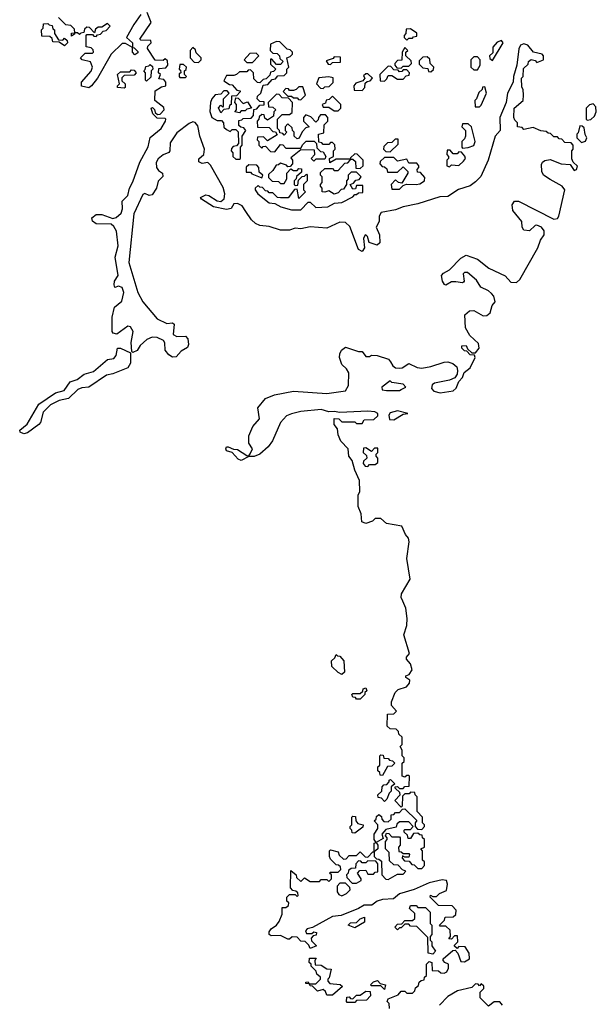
# Model space of a CAD drawing. Extents: x 2737311 to 2867920, y 875798 to 1012690.
# Tile 51 of 79: x 2816883 to 2819984, y 949780 to 955070. Entities that reach past the tile are written whole.
import ezdxf

# ---------------------------------------------------------------- set-up
doc = ezdxf.new("R2010")
doc.units = 0

msp = doc.modelspace()

# ---------------------------------------------------------------- linework, layer by layer
at = {"layer": '0CON20XD'}
for points in [[(2817535, 955097.5), (2817496.2, 955045), (2817457.5, 954975), (2817490, 954945), (2817490, 954920), (2817498.3, 954918.3), (2817518.3, 954898.3), (2817518.3, 954891.7), (2817501.7, 954881.7), (2817490, 954895), (2817490, 954920), (2817451.7, 954941.7), (2817435, 954942.5), (2817375.5, 954884.5), (2817302, 954755), (2817269.2, 954715), (2817255, 954704.7), (2817215, 954712.5), (2817215.6, 954735), (2817266.9, 954793.1), (2817274.5, 954815), (2817263.8, 954843.8), (2817220, 954855), (2817210, 954865), (2817235, 954890), (2817275, 954890), (2817280, 954895), (2817278.3, 954908.3), (2817268.3, 954918.3), (2817240, 954925), (2817240, 954985), (2817245, 954990), (2817275, 954990), (2817281.7, 954981.7), (2817295, 954980), (2817301.7, 954988.3), (2817318.3, 954991.7), (2817331.7, 955008.3), (2817348.3, 955011.7), (2817370, 955035), (2817355, 955050), (2817325, 955030), (2817305, 955030), (2817291.7, 955018.3), (2817285, 955000), (2817258.3, 955028.3), (2817245, 955030), (2817231.7, 955018.3), (2817228.3, 955001.7), (2817211.7, 954998.3), (2817205, 954990), (2817195, 955000), (2817180, 955000), (2817178.3, 954991.7), (2817161.7, 954981.7), (2817161.7, 954998.3), (2817180, 955000), (2817178.3, 955018.3), (2817158.3, 955038.3), (2817131.7, 955041.7), (2817091.7, 955081.7)], [(2817393.6, 953525), (2817432.2, 953557.8), (2817443.6, 953605), (2817435, 953631.4), (2817415, 953638), (2817395, 953632), (2817390.5, 953645), (2817393.3, 953665), (2817413.1, 953695), (2817396.5, 953795), (2817413.1, 953855), (2817403.1, 953933.1), (2817389.3, 953959.3), (2817375, 953971.5), (2817295, 953972.8), (2817275, 953986.9), (2817271.5, 954005), (2817295, 954022.9), (2817325, 954024), (2817385, 954002.5), (2817401.9, 954008.1), (2817428.8, 954031.2), (2817436.4, 954053.6), (2817433.8, 954095), (2817464.6, 954125.4), (2817473.6, 954165), (2817491.5, 954198.5), (2817528.5, 954305), (2817573.9, 954386.1), (2817585, 954436.7), (2817643.3, 954485), (2817667.5, 954525), (2817670, 954535), (2817665, 954540), (2817621.7, 954541.7), (2817600, 954565), (2817590, 954595), (2817598.3, 954598.3), (2817608.3, 954588.3), (2817611.7, 954571.7), (2817625, 954560), (2817638.3, 954561.7), (2817660, 954585), (2817658.3, 954598.3), (2817610, 954635), (2817611.7, 954688.3), (2817645, 954710), (2817670, 954715), (2817670, 954735), (2817658.3, 954748.3), (2817631.7, 954751.7), (2817640, 954775), (2817630, 954785), (2817631.7, 954808.3), (2817668.3, 954811.7), (2817680, 954825), (2817678.3, 954848.3), (2817665, 954860), (2817655, 954850), (2817611.7, 954851.7), (2817570, 954915), (2817571.7, 954928.3), (2817590, 954945), (2817588.3, 954958.3), (2817535, 954960), (2817530, 954965), (2817590, 955055), (2817568.3, 955108.3)], [(2817125, 954930), (2817095, 954950), (2817061.7, 954951.7), (2817058.3, 954968.3), (2817045, 954980), (2817001.7, 954981.7), (2817000, 955015), (2817010, 955025), (2817011.7, 955048.3), (2817035, 955050), (2817041.7, 955041.7), (2817058.3, 955038.3), (2817061.7, 955021.7), (2817070, 955015), (2817070, 954995), (2817091.7, 954961.7), (2817115, 954960), (2817125, 954970), (2817138.3, 954958.3), (2817140, 954945), (2817125, 954930)], [(2818965, 954960), (2818975, 954970), (2818995, 954970), (2819001.7, 954978.3), (2819018.3, 954981.7), (2819018.3, 954998.3), (2818985, 955020), (2818961.7, 955018.3), (2818960, 954995), (2818950, 954985), (2818950, 954975), (2818965, 954960)], [(2818065, 954320), (2818070, 954325), (2818070, 954385), (2818080, 954395), (2818080, 954445), (2818100, 954475), (2818088.3, 954488.3), (2818071.7, 954491.7), (2818061.7, 954501.7), (2818061.7, 954528.3), (2818078.3, 954531.7), (2818085, 954540), (2818128.3, 954541.7), (2818140, 954555), (2818141.7, 954588.3), (2818158.3, 954591.7), (2818175, 954610), (2818198.3, 954611.7), (2818198.3, 954628.3), (2818175, 954630), (2818160, 954645), (2818161.7, 954658.3), (2818180, 954675), (2818191.7, 954718.3), (2818218.3, 954721.7), (2818241.7, 954748.3), (2818258.3, 954751.7), (2818271.7, 954768.3), (2818305, 954770), (2818320, 954785), (2818320, 954805), (2818330, 954815), (2818320, 954865), (2818338.3, 954871.7), (2818350, 954885), (2818350, 954895), (2818338.3, 954908.3), (2818321.7, 954911.7), (2818281.7, 954951.7), (2818265, 954952.5), (2818231.7, 954938.3), (2818230, 954905), (2818245, 954890), (2818268.3, 954888.3), (2818280, 954875), (2818281.7, 954861.7), (2818300, 954845), (2818285, 954830), (2818265, 954830), (2818238.3, 954858.3), (2818231.7, 954858.3), (2818231.7, 954831.7), (2818260, 954805), (2818248.3, 954791.7), (2818231.7, 954788.3), (2818228.3, 954771.7), (2818208.3, 954751.7), (2818191.7, 954748.3), (2818175, 954730), (2818161.7, 954731.7), (2818141.7, 954751.7), (2818140, 954785), (2818125, 954800), (2818111.7, 954798.3), (2818105, 954790), (2818065, 954790), (2818050, 954775), (2818035, 954770), (2817995, 954770), (2817981.7, 954741.7), (2818011.7, 954721.7), (2818025, 954720), (2818051.7, 954691.7), (2818068.3, 954688.3), (2818068.3, 954681.7), (2818048.3, 954661.7), (2818021.7, 954658.3), (2818020, 954615), (2818011.7, 954608.3), (2818008.3, 954591.7), (2817981.7, 954588.3), (2817965, 954570), (2817953, 954597), (2817965, 954610), (2817975, 954600), (2817980, 954605), (2817980, 954645), (2818010, 954675), (2817998.3, 954688.3), (2817981.7, 954688.3), (2817965, 954670), (2817935, 954666.2), (2817916.7, 954645), (2817908.8, 954625), (2817906.1, 954576.1), (2817916.7, 954545), (2817945, 954527.5), (2817968.3, 954528.3), (2817980, 954515), (2817981.7, 954491.7), (2817995, 954480), (2818015, 954470), (2818025, 954480), (2818045, 954480), (2818058.3, 954468.3), (2818060, 954405), (2818048.3, 954391.7), (2818031.7, 954388.3), (2818021.7, 954378.3), (2818020, 954365), (2818030, 954355), (2818030, 954335), (2818045, 954320), (2818065, 954320)], [(2819425, 954850), (2819482.5, 954945), (2819475, 954957.5), (2819450.7, 954949.3), (2819428.3, 954921.7), (2819427.5, 954892.5), (2819410, 954875), (2819411.7, 954861.7), (2819425, 954850)], [(2818555, 950490), (2818595, 950490), (2818610, 950505), (2818608.3, 950518.3), (2818598.3, 950528.3), (2818585, 950530), (2818555, 950560), (2818550, 950575), (2818550, 950605), (2818555, 950610), (2818595, 950600), (2818601.7, 950581.7), (2818625, 950560), (2818638.3, 950561.7), (2818655, 950580), (2818695, 950580), (2818715, 950600), (2818741.7, 950571.7), (2818755, 950570), (2818781.7, 950598.3), (2818790, 950600), (2818790, 950645), (2818800, 950650), (2818790, 950665), (2818790, 950695), (2818810, 950725), (2818810, 950745), (2818790, 950765), (2818800, 950775), (2818801.7, 950788.3), (2818815, 950800), (2818828.3, 950788.3), (2818830, 950775), (2818841.7, 950761.7), (2818865, 950760), (2818880, 950775), (2818881.7, 950798.3), (2818895, 950800), (2818905, 950810), (2818925, 950810), (2818941.7, 950828.3), (2818955, 950830), (2819018.3, 950768.3), (2819010, 950755), (2819010, 950735), (2819021.7, 950721.7), (2819045, 950720), (2819060, 950735), (2819060, 950745), (2819050, 950755), (2819050, 950785), (2819020, 950815), (2819020, 950895), (2819010, 950905), (2819008.3, 950918.3), (2818985, 950920), (2818978.3, 950911.7), (2818955, 950910), (2818941.7, 950898.3), (2818940, 950845), (2818935, 950840), (2818900, 950875), (2818930, 950905), (2818928.3, 950918.3), (2818901.7, 950941.7), (2818901.7, 950948.3), (2818915, 950950), (2818925, 950940), (2818945, 950940), (2818955, 950950), (2818978.3, 950951.7), (2818980, 951005), (2818975, 951010), (2818965, 951010), (2818955, 951000), (2818940, 951005), (2818940, 951075), (2818950, 951085), (2818950, 951105), (2818940, 951115), (2818940, 951145), (2818930, 951165), (2818940, 951175), (2818940, 951215), (2818921.7, 951231.7), (2818920, 951245), (2818908.3, 951258.3), (2818875, 951260), (2818860, 951275), (2818861.7, 951338.3), (2818895, 951340), (2818910, 951355), (2818882.5, 951385), (2818882.5, 951405), (2818902.5, 951455), (2818919.3, 951470.7), (2818963.6, 951486.4), (2818980, 951505), (2818981.7, 951521.7), (2818960, 951535), (2818960, 951545), (2818978.3, 951551.7), (2818993, 951577), (2818985, 951610), (2818962.5, 951635), (2818962.5, 951645), (2818980, 951665), (2818949.4, 951765), (2818964.7, 951815), (2818966.9, 951853.1), (2818959.1, 951909.1), (2818944.4, 951945.6), (2818934.6, 951965), (2818935.6, 951985), (2818982.2, 952065), (2818964.6, 952175), (2818978, 952265), (2818974, 952284), (2818957.5, 952305), (2818938.3, 952348.3), (2818855, 952362.5), (2818825, 952390), (2818795, 952390), (2818780, 952375), (2818745, 952362.5), (2818723, 952373), (2818720, 952415), (2818703.3, 952455), (2818703.3, 952515), (2818712.5, 952535), (2818710, 952595), (2818685, 952650), (2818671.7, 952701.7), (2818652.5, 952725), (2818650, 952765), (2818610, 952805), (2818595, 952840), (2818591.7, 952871.7), (2818574.2, 952895.8), (2818575, 952926.7), (2818600, 952925), (2818615, 952910), (2818685, 952910), (2818695, 952900), (2818725, 952900), (2818735, 952920), (2818788.3, 952921.7), (2818808.3, 952941.7), (2818810, 952955), (2818793, 952963), (2818755, 952966), (2818605, 952958.8), (2818575, 952965.8), (2818545, 952963.8), (2818505, 952975.6), (2818395, 952964.7), (2818345, 952952.3), (2818318.7, 952941.3), (2818286.4, 952905), (2818241.9, 952808.1), (2818219.4, 952775), (2818175, 952735.6), (2818143.5, 952723.5), (2818115, 952722.5), (2818075, 952701.9), (2818058.1, 952708.1), (2818025, 952744.2), (2817995, 952754.4), (2817991.9, 952765), (2817995, 952775.7), (2818005, 952775.6), (2818032.5, 952762.5), (2818055, 952760.6), (2818105, 952728.8), (2818115, 952727.5), (2818123.1, 952736.9), (2818134.4, 952765), (2818114.6, 952795), (2818115.5, 952835), (2818136.7, 952885), (2818172.1, 952925), (2818164.5, 952985), (2818205, 953035.4), (2818253.3, 953055), (2818355, 953073.5), (2818535, 953061.9), (2818635, 953076.2), (2818652, 953105), (2818653, 953173), (2818640, 953195), (2818615, 953216.7), (2818602.9, 953255), (2818604.5, 953275), (2818614.5, 953295), (2818635, 953310.5), (2818705, 953286.7), (2818725, 953286.7), (2818745, 953260), (2818765, 953260), (2818775, 953267.5), (2818805, 953266.7), (2818865.7, 953245.7), (2818877.5, 953232.5), (2818890, 953210), (2818905, 953200), (2818925, 953197.5), (2818940, 953200), (2818975, 953223.1), (2819020.7, 953200.7), (2819045, 953198.1), (2819095, 953207.1), (2819165, 953230), (2819185, 953231.4), (2819213.2, 953223.2), (2819234, 953205), (2819238, 953185), (2819236.2, 953165), (2819223.9, 953146.1), (2819195, 953134), (2819113, 953117), (2819101.7, 953108.3), (2819098.3, 953088.3), (2819110, 953075), (2819145, 953066), (2819215, 953076.2), (2819230.3, 953089.7), (2819244, 953126), (2819265, 953147.5), (2819273.8, 953175), (2819305, 953198.8), (2819332.5, 953255), (2819328.3, 953268.3), (2819305, 953270), (2819288.3, 953288.3), (2819275, 953290), (2819260, 953305), (2819261.7, 953318.3), (2819285, 953320), (2819291.7, 953301.7), (2819315, 953280), (2819335, 953280), (2819353.9, 953306.1), (2819350.5, 953330.5), (2819303.6, 953373.6), (2819280, 953415), (2819276.2, 953485), (2819302.5, 953505), (2819325, 953506.7), (2819375, 953478.8), (2819395, 953481.2), (2819413.8, 953495), (2819424.3, 953535), (2819440, 953555), (2819432, 953585), (2819419.7, 953599.7), (2819405, 953614), (2819363.6, 953633.6), (2819340, 953670), (2819291.3, 953711.3), (2819275, 953712.5), (2819267.5, 953705), (2819273.8, 953665), (2819270, 953660), (2819263.9, 953656.1), (2819228.1, 953661.9), (2819205, 953662.5), (2819175, 953644.5), (2819167, 953647), (2819156.9, 953665), (2819152, 953695), (2819162.1, 953707.9), (2819194.5, 953725.5), (2819255, 953789.4), (2819285, 953804.3), (2819345, 953783.8), (2819405.6, 953735.6), (2819493.9, 953693.9), (2819525, 953660), (2819555, 953657.5), (2819573.3, 953675), (2819670, 953845), (2819684.2, 953885), (2819704, 953915), (2819704, 953935), (2819688.8, 953955), (2819665, 953965.8), (2819655, 953964), (2819625, 953935.8), (2819595, 953940), (2819585.6, 953955), (2819583.3, 953985), (2819535.7, 954045), (2819530.8, 954075), (2819544.5, 954095.5), (2819565, 954095.7), (2819755, 953998.6), (2819775, 954002), (2819783.1, 954015), (2819814.4, 954155), (2819800, 954175), (2819735, 954211.9), (2819700, 954235), (2819690.8, 954255), (2819688.8, 954291.2), (2819693.8, 954305), (2819707.3, 954312.7), (2819735, 954318), (2819795, 954296.2), (2819842.5, 954292.5), (2819865, 954260), (2819877.5, 954265), (2819883, 954283), (2819860, 954305), (2819853, 954323), (2819852.5, 954365), (2819860, 954375), (2819860, 954395), (2819848.3, 954408.3), (2819815, 954410), (2819798.3, 954428.3), (2819785, 954430), (2819775, 954440), (2819755, 954440), (2819738.3, 954458.3), (2819725, 954460), (2819715, 954470), (2819685, 954472.5), (2819645, 954490), (2819595, 954480), (2819585, 954490), (2819560, 954495), (2819560, 954515), (2819545, 954530), (2819540, 954545), (2819542.5, 954595), (2819590, 954635), (2819592.5, 954665), (2819590, 954695), (2819583, 954707), (2819582.5, 954755), (2819590, 954765), (2819593, 954807), (2819618.3, 954831.7), (2819620, 954845), (2819633, 954857), (2819655, 954850), (2819665, 954840), (2819700, 954855), (2819700, 954875), (2819692.5, 954885), (2819646.2, 954896.2), (2819615, 954934), (2819595, 954940.8), (2819576, 954934), (2819567.3, 954912.7), (2819556.7, 954825), (2819538.8, 954765), (2819537.5, 954735), (2819506.7, 954675), (2819500, 954625), (2819465.9, 954544.1), (2819466.7, 954475), (2819440, 954445), (2819403.1, 954315), (2819363.3, 954226.7), (2819335, 954199.4), (2819305, 954176.9), (2819242, 954158), (2819185, 954120), (2819142.1, 954117.9), (2819025, 954080), (2818944.6, 954065.4), (2818905, 954048.1), (2818826.2, 954035), (2818815.6, 954015), (2818815.6, 953985), (2818800.6, 953955), (2818818.5, 953915), (2818819.1, 953870.9), (2818805, 953859.2), (2818763, 953873), (2818753.8, 953905), (2818745, 953913.8), (2818738.8, 953911.2), (2818732.5, 953895), (2818738.1, 953845), (2818725, 953824.6), (2818704.5, 953835), (2818658.9, 953958.9), (2818635, 953980), (2818605, 953982.5), (2818535, 953950), (2818445, 953956.5), (2818395.7, 953945.7), (2818365, 953949.4), (2818335, 953938.5), (2818285, 953938.9), (2818225, 953959.5), (2818175.4, 953964.6), (2818150.6, 953975), (2818129.1, 953995), (2818098.8, 954038.8), (2818079.2, 954069.2), (2818055, 954082.7), (2818035, 954081.4), (2818020, 954055), (2817995, 954050), (2817925, 954063.8), (2817861.1, 954105), (2817855.8, 954115), (2817885, 954128.4), (2817900.8, 954125), (2817945.9, 954095.9), (2817965, 954092.5), (2817982.7, 954107.3), (2817987.1, 954135), (2817977.8, 954167.8), (2817909.3, 954289.3), (2817895, 954301.9), (2817865, 954297.1), (2817845.7, 954305.7), (2817846.8, 954323.2), (2817873.8, 954346.2), (2817876.5, 954375), (2817851.2, 954445), (2817840.4, 954500.4), (2817827.3, 954517.3), (2817815, 954520.6), (2817795, 954513.1), (2817728.1, 954461.9), (2817692.1, 954407.9), (2817690.6, 954365), (2817685, 954356), (2817655, 954344.4), (2817627.5, 954322.5), (2817617.5, 954302.5), (2817618.8, 954275), (2817629.3, 954259.3), (2817651.9, 954245), (2817652.7, 954227.3), (2817627.9, 954202.1), (2817619.2, 954165), (2817595, 954129.4), (2817580, 954125), (2817556.4, 954136.4), (2817545, 954130), (2817497.7, 954027.7), (2817470, 953765), (2817517.8, 953605), (2817545.6, 953555), (2817622, 953462), (2817675, 953437.5), (2817705, 953440.6), (2817714, 953435), (2817709.2, 953379.2), (2817728.7, 953368.7), (2817775, 953369.1), (2817786.8, 953355), (2817790.9, 953325), (2817785, 953309.2), (2817750.7, 953289.3), (2817725, 953258.9), (2817705, 953256.5), (2817685, 953269.5), (2817665.5, 953295), (2817664.1, 953334.1), (2817655.9, 953345.9), (2817622.7, 953362.7), (2817595, 953364.7), (2817567.4, 953352.6), (2817530.5, 953319.5), (2817515, 953292.5), (2817492.3, 953282.3), (2817486.7, 953286.7), (2817483.2, 953335), (2817493.2, 953395), (2817480, 953420), (2817465, 953422.7), (2817405, 953379.6), (2817386, 953385), (2817380, 953395), (2817381.4, 953471.4), (2817393.6, 953525)], [(2817845, 954840), (2817860, 954855), (2817860, 954865), (2817831.7, 954891.7), (2817828.3, 954908.3), (2817815, 954920), (2817800, 954905), (2817800, 954865), (2817821.7, 954841.7), (2817845, 954840)], [(2818935, 954810), (2818945, 954820), (2818975, 954820), (2818990, 954835), (2818988.3, 954848.3), (2818960, 954875), (2818960, 954895), (2818970, 954905), (2818955, 954920), (2818940, 954895), (2818938.3, 954851.7), (2818915, 954850), (2818900, 954835), (2818900, 954825), (2818911.7, 954811.7), (2818935, 954810)], [(2818135, 954840), (2818170, 954875), (2818155, 954890), (2818121.7, 954888.3), (2818090, 954855), (2818105, 954840), (2818135, 954840)], [(2818555, 954830), (2818565, 954840), (2818608.3, 954841.7), (2818608.3, 954868.3), (2818575, 954870), (2818568.3, 954861.7), (2818531.7, 954848.3), (2818541.7, 954831.7), (2818555, 954830)], [(2819095, 954790), (2819108.3, 954801.7), (2819110, 954815), (2819090, 954835), (2819088.3, 954858.3), (2819075, 954870), (2819051.7, 954868.3), (2819031.7, 954848.3), (2819031.7, 954831.7), (2819051.7, 954811.7), (2819078.3, 954808.3), (2819081.7, 954791.7), (2819095, 954790)], [(2819345, 954800), (2819360, 954825), (2819360, 954855), (2819345, 954870), (2819325, 954870), (2819310, 954855), (2819310, 954815), (2819325, 954800), (2819345, 954800)], [(2817445, 954702.5), (2817410, 954705), (2817410, 954715), (2817420, 954725), (2817410, 954775), (2817425, 954790), (2817475, 954790), (2817485, 954800), (2817498.3, 954798.3), (2817510, 954785), (2817498.3, 954771.7), (2817445, 954770), (2817431.7, 954758.3), (2817431.7, 954741.7), (2817450, 954725), (2817450, 954705), (2817445, 954702.5)], [(2817565, 954740), (2817560, 954745), (2817560, 954785), (2817550, 954795), (2817558.3, 954801.7), (2817561.7, 954818.3), (2817578.3, 954821.7), (2817585, 954830), (2817598.3, 954818.3), (2817600, 954805), (2817590, 954795), (2817588.3, 954761.7), (2817565, 954740)], [(2817775, 954760), (2817780, 954765), (2817770, 954775), (2817770, 954795), (2817778.3, 954801.7), (2817780, 954815), (2817765, 954830), (2817745, 954830), (2817740, 954805), (2817748.3, 954798.3), (2817750, 954785), (2817741.7, 954778.3), (2817740, 954765), (2817745, 954760), (2817775, 954760)], [(2818845, 954740), (2818858.3, 954751.7), (2818865, 954770), (2818885, 954770), (2818915, 954750), (2818945, 954750), (2818961.7, 954768.3), (2818978.3, 954771.7), (2818980, 954785), (2818965, 954800), (2818945, 954800), (2818938.3, 954791.7), (2818925, 954790), (2818918.3, 954798.3), (2818895, 954800), (2818878.3, 954818.3), (2818865, 954820), (2818820, 954775), (2818821.7, 954741.7), (2818845, 954740)], [(2818515, 954700), (2818525, 954710), (2818548.3, 954711.7), (2818568.3, 954731.7), (2818568.3, 954758.3), (2818545, 954762.5), (2818491.7, 954758.3), (2818480, 954725), (2818501.7, 954701.7), (2818515, 954700)], [(2818725, 954690), (2818740, 954705), (2818741.7, 954728.3), (2818751.7, 954738.3), (2818768.3, 954741.7), (2818780, 954755), (2818755, 954780), (2818745, 954780), (2818731.7, 954768.3), (2818740, 954755), (2818728.3, 954741.7), (2818691.7, 954728.3), (2818680, 954715), (2818681.7, 954691.7), (2818725, 954690)], [(2818395, 954640), (2818420, 954665), (2818405, 954710), (2818385, 954710), (2818370, 954695), (2818355, 954690), (2818335, 954690), (2818328.3, 954698.3), (2818315, 954700), (2818300, 954685), (2818325, 954660), (2818345, 954660), (2818355, 954650), (2818375, 954650), (2818381.7, 954641.7), (2818395, 954640)], [(2819331.7, 954601.7), (2819355, 954602.5), (2819365, 954610), (2819393.3, 954675), (2819385, 954710), (2819371.7, 954708.3), (2819370, 954695), (2819351.7, 954678.3), (2819340, 954645), (2819330, 954635), (2819331.7, 954601.7)], [(2818065, 954570), (2818040, 954575), (2818050, 954585), (2818050, 954615), (2818040, 954625), (2818045, 954650), (2818058.3, 954648.3), (2818085, 954620), (2818108.3, 954628.3), (2818130, 954595), (2818105, 954590), (2818095, 954580), (2818075, 954580), (2818065, 954570)], [(2818345, 954048), (2818395, 954048.8), (2818435, 954090), (2818445, 954090), (2818475, 954061.2), (2818540, 954065), (2818575.9, 954084.1), (2818615, 954088), (2818675, 954117.5), (2818685, 954130), (2818695, 954130), (2818705, 954140), (2818728.3, 954141.7), (2818728.3, 954178.3), (2818695, 954180), (2818688.3, 954161.7), (2818675, 954160), (2818660, 954185), (2818678.3, 954191.7), (2818691.7, 954208.3), (2818708.3, 954211.7), (2818720, 954225), (2818695, 954250), (2818665, 954250), (2818650, 954235), (2818650, 954215), (2818640, 954205), (2818640, 954185), (2818625, 954160), (2818611.7, 954158.3), (2818595, 954140), (2818575, 954132.5), (2818545, 954150), (2818525, 954142.5), (2818510, 954145), (2818510, 954165), (2818500, 954175), (2818500, 954185), (2818510, 954195), (2818510, 954225), (2818500, 954235), (2818501.7, 954248.3), (2818525, 954270), (2818565, 954270), (2818575, 954260), (2818595, 954260), (2818631.7, 954298.3), (2818648.3, 954301.7), (2818660, 954315), (2818660, 954320), (2818585, 954320), (2818551.7, 954301.7), (2818550, 954325), (2818570, 954335), (2818570, 954365), (2818580, 954375), (2818578.3, 954398.3), (2818565, 954410), (2818555, 954410), (2818545, 954400), (2818515, 954400), (2818508.3, 954408.3), (2818491.7, 954411.7), (2818490, 954455), (2818518.3, 954461.7), (2818520, 954505), (2818540, 954525), (2818540, 954545), (2818528.3, 954558.3), (2818501.7, 954558.3), (2818490, 954545), (2818488.3, 954531.7), (2818475, 954520), (2818448.3, 954548.3), (2818421.7, 954558.3), (2818410, 954545), (2818410, 954525), (2818440, 954495), (2818421.7, 954488.3), (2818401.7, 954468.3), (2818387, 954433), (2818375, 954430), (2818360, 954445), (2818360, 954465), (2818350, 954475), (2818348.3, 954488.3), (2818325, 954510), (2818310, 954495), (2818310, 954475), (2818320, 954465), (2818305, 954450), (2818298.3, 954458.3), (2818281.7, 954461.7), (2818280, 954475), (2818270, 954485), (2818270, 954535), (2818295, 954560), (2818335, 954560), (2818348.3, 954571.7), (2818350, 954625), (2818328.3, 954648.3), (2818295, 954650), (2818278.3, 954668.3), (2818265, 954670), (2818220, 954625), (2818221.7, 954601.7), (2818245, 954600), (2818260, 954585), (2818250, 954575), (2818248.3, 954551.7), (2818215, 954530), (2818201.7, 954541.7), (2818198.3, 954558.3), (2818185, 954560), (2818171.7, 954548.3), (2818170, 954535), (2818160, 954525), (2818161.7, 954491.7), (2818225, 954490), (2818245, 954470), (2818258.3, 954468.3), (2818268.3, 954451.7), (2818215, 954420), (2818195, 954440), (2818161.7, 954438.3), (2818160, 954425), (2818170, 954415), (2818170, 954395), (2818185, 954380), (2818191.7, 954388.3), (2818205, 954390), (2818231.7, 954361.7), (2818255, 954360), (2818285, 954400), (2818298.3, 954398.3), (2818315, 954380), (2818395, 954380), (2818405, 954400), (2818423, 954417), (2818467.5, 954417.5), (2818480, 954405), (2818481.7, 954381.7), (2818501.7, 954361.7), (2818515, 954360), (2818530, 954335), (2818525, 954320), (2818475, 954320), (2818465, 954310), (2818450, 954325), (2818470, 954345), (2818468.3, 954368.3), (2818395, 954370), (2818341.7, 954328.3), (2818350, 954315), (2818350, 954295), (2818338.3, 954281.7), (2818325, 954280), (2818318.3, 954288.3), (2818285, 954300), (2818275, 954290), (2818261.7, 954288.3), (2818245, 954260), (2818221.7, 954238.3), (2818221.7, 954221.7), (2818241.7, 954201.7), (2818275, 954200), (2818285, 954190), (2818305, 954190), (2818320, 954215), (2818320, 954245), (2818341.7, 954268.3), (2818355, 954260), (2818375, 954260), (2818385, 954270), (2818398.3, 954268.3), (2818398.3, 954251.7), (2818371.7, 954228.3), (2818370, 954215), (2818360, 954205), (2818360, 954185), (2818365, 954180), (2818378.3, 954181.7), (2818381.7, 954208.3), (2818401.7, 954228.3), (2818415, 954230), (2818425, 954240), (2818430, 954235), (2818430, 954205), (2818410, 954185), (2818410, 954155), (2818420, 954145), (2818385, 954110), (2818375, 954160), (2818361.7, 954158.3), (2818327, 954113), (2818285, 954112.5), (2818270, 954115), (2818245, 954140), (2818225, 954140), (2818218.3, 954148.3), (2818205, 954150), (2818188.3, 954168.3), (2818175, 954170), (2818165, 954180), (2818150, 954165), (2818150, 954155), (2818163.8, 954135), (2818225, 954086), (2818255, 954082), (2818287.5, 954065), (2818345, 954048)], [(2818595, 954580), (2818610, 954595), (2818610, 954615), (2818565, 954660), (2818548.3, 954641.7), (2818531.7, 954638.3), (2818528.3, 954621.7), (2818510, 954615), (2818515, 954600), (2818545, 954600), (2818575, 954580), (2818595, 954580)], [(2819935, 954530), (2819955, 954533.3), (2819975, 954552.5), (2819984, 954575), (2819981.7, 954601.7), (2819967.5, 954617.5), (2819947.5, 954612.5), (2819930, 954595), (2819930, 954535), (2819935, 954530)], [(2819265, 954380), (2819295, 954382.5), (2819325, 954393.3), (2819332, 954415), (2819312.5, 954495), (2819295, 954510), (2819265, 954510), (2819260, 954495), (2819280, 954475), (2819280, 954445), (2819275, 954430), (2819260, 954415), (2819260, 954385), (2819265, 954380)], [(2819905, 954410), (2819925, 954417.5), (2819933.3, 954435), (2819923.6, 954453.6), (2819918.3, 954488.3), (2819908.3, 954498.3), (2819895, 954500), (2819887, 954463), (2819880, 954455), (2819880, 954435), (2819905, 954410)], [(2818875, 954360), (2818918.3, 954401.7), (2818918.3, 954428.3), (2818901.7, 954428.3), (2818885, 954410), (2818861.7, 954408.3), (2818841.7, 954388.3), (2818840, 954375), (2818851.7, 954361.7), (2818875, 954360)], [(2818715, 954270), (2818730, 954285), (2818730, 954315), (2818698.3, 954348.3), (2818685, 954350), (2818661.7, 954328.3), (2818660, 954320), (2818675, 954320), (2818688.3, 954308.3), (2818691.7, 954271.7), (2818715, 954270)], [(2818925, 954160), (2818945, 954180), (2818963.3, 954186.7), (2819015, 954184.2), (2819035, 954188.8), (2819060, 954205), (2819061.7, 954221.7), (2819038.3, 954248.3), (2819021.7, 954251.7), (2819020, 954265), (2819030, 954275), (2819030, 954285), (2819018.3, 954298.3), (2818975, 954300), (2818965, 954320), (2818915, 954310), (2818895, 954330), (2818845, 954330), (2818821.7, 954308.3), (2818820, 954295), (2818831.7, 954281.7), (2818845, 954280), (2818858.3, 954268.3), (2818861.7, 954251.7), (2818915, 954250), (2818945, 954280), (2818970, 954255), (2818970, 954245), (2818938.3, 954191.7), (2818920, 954195), (2818905, 954210), (2818880, 954185), (2818885, 954160), (2818925, 954160)], [(2819195, 954280), (2819205, 954290), (2819245, 954287.5), (2819269.3, 954310.7), (2819280, 954325), (2819277, 954337), (2819258.3, 954358.3), (2819245, 954360), (2819235, 954350), (2819215, 954350), (2819198.3, 954368.3), (2819181.7, 954368.3), (2819180, 954345), (2819190, 954335), (2819190, 954325), (2819180, 954315), (2819180, 954285), (2819195, 954280)], [(2818185, 954220), (2818190, 954235), (2818171.7, 954251.7), (2818170, 954275), (2818158.3, 954288.3), (2818115, 954290), (2818101.7, 954278.3), (2818101.7, 954251.7), (2818125, 954250), (2818131.7, 954241.7), (2818185, 954220)], [(2816905, 952844.7), (2816885, 952853.8), (2816883.2, 952865), (2816923.6, 952896.4), (2816985.6, 953005), (2817075, 953065.3), (2817122.5, 953077.5), (2817154.5, 953125), (2817192.7, 953137.3), (2817230.8, 953165), (2817280.7, 953179.3), (2817355, 953244.4), (2817389.8, 953250.2), (2817402.1, 953265), (2817409.2, 953305), (2817425, 953305.3), (2817480, 953280), (2817480, 953225), (2817465, 953198.9), (2817385, 953166.9), (2817350.5, 953159.5), (2817255, 953095.5), (2817217.6, 953092.4), (2817196.7, 953083.3), (2817145.5, 953035), (2817095.2, 953024.8), (2817049.5, 953000.5), (2817008.8, 952961.2), (2816995.3, 952905), (2816986.9, 952895), (2816925, 952851.1), (2816905, 952844.7)], [(2818925, 953077.5), (2818935, 953082.5), (2818960, 953095), (2818945, 953112.5), (2818885, 953120), (2818875, 953130), (2818830, 953095), (2818831.7, 953081.7), (2818855, 953077.5), (2818925, 953077.5)], [(2818895, 952920), (2818945, 952950), (2818970, 952955), (2818915, 952968.8), (2818875, 952957.5), (2818867.5, 952945), (2818871.7, 952921.7), (2818895, 952920)], [(2818755, 952670), (2818765, 952680), (2818795, 952680), (2818808.3, 952691.7), (2818810, 952715), (2818800, 952725), (2818800, 952735), (2818810, 952745), (2818808.3, 952768.3), (2818791.7, 952768.3), (2818775, 952750), (2818745, 952770), (2818731.7, 952768.3), (2818730, 952745), (2818748.3, 952728.3), (2818750, 952715), (2818731.7, 952698.3), (2818730, 952685), (2818741.7, 952671.7), (2818755, 952670)], [(2818615, 951552.5), (2818595, 951562.5), (2818562.5, 951595), (2818560, 951625), (2818578.3, 951641.7), (2818585, 951660), (2818591.7, 951651.7), (2818605, 951650), (2818626.7, 951625), (2818630, 951565), (2818615, 951552.5)], [(2818715, 951420), (2818695, 951420), (2818688.3, 951428.3), (2818675, 951430), (2818670, 951445), (2818675, 951450), (2818715, 951450), (2818728.3, 951461.7), (2818730, 951475), (2818745, 951480), (2818750, 951465), (2818740, 951455), (2818740, 951445), (2818715, 951420)], [(2818835, 951010), (2818821.7, 951011.7), (2818820, 951025), (2818810, 951035), (2818810, 951055), (2818820, 951065), (2818820, 951115), (2818825, 951120), (2818838.3, 951118.3), (2818841.7, 951101.7), (2818865, 951100), (2818871.7, 951091.7), (2818888.3, 951088.3), (2818900, 951075), (2818885, 951060), (2818861.7, 951058.3), (2818835, 951010)], [(2818845, 950870), (2818828.3, 950888.3), (2818811.7, 950891.7), (2818810, 950905), (2818830, 950925), (2818831.7, 950948.3), (2818841.7, 950958.3), (2818858.3, 950961.7), (2818870, 950975), (2818870, 950985), (2818877, 950987), (2818900, 950965), (2818881.7, 950948.3), (2818880, 950925), (2818870, 950915), (2818858.3, 950881.7), (2818845, 950870)], [(2818685, 950700), (2818671.7, 950701.7), (2818670, 950715), (2818660, 950725), (2818660, 950735), (2818670, 950745), (2818670, 950785), (2818675, 950790), (2818688.3, 950788.3), (2818690, 950765), (2818701.7, 950751.7), (2818730, 950745), (2818728.3, 950731.7), (2818685, 950700)], [(2818865, 950450), (2818915, 950480), (2818945, 950480), (2818960, 950495), (2818941.7, 950501.7), (2818918.3, 950528.3), (2818895, 950530), (2818871.7, 950551.7), (2818870, 950595), (2818850, 950615), (2818850, 950655), (2818860, 950665), (2818860, 950675), (2818850, 950685), (2818855, 950700), (2818868.3, 950698.3), (2818885, 950680), (2818925, 950680), (2818930, 950675), (2818930, 950635), (2818920, 950625), (2818921.7, 950601.7), (2818935, 950600), (2818945, 950590), (2818975, 950590), (2818980, 950585), (2818975, 950570), (2818955, 950570), (2818941.7, 950578.3), (2818940, 950565), (2818951.7, 950551.7), (2818978.3, 950548.3), (2818991.7, 950531.7), (2819005, 950530), (2819025, 950510), (2819045, 950510), (2819060, 950525), (2819060, 950545), (2819050, 950555), (2819050, 950605), (2819040, 950615), (2819060, 950625), (2819060, 950665), (2819050, 950675), (2819048.3, 950688.3), (2819035, 950690), (2819025, 950700), (2819001.7, 950698.3), (2818985, 950670), (2818971.7, 950671.7), (2818968.3, 950688.3), (2818950, 950705), (2818950, 950715), (2818955, 950720), (2818985, 950720), (2819000, 950735), (2818975, 950760), (2818925, 950760), (2818911.7, 950748.3), (2818908.3, 950731.7), (2818851.7, 950718.3), (2818830, 950695), (2818838.3, 950671.7), (2818800, 950650), (2818810, 950635), (2818810, 950615), (2818790, 950600), (2818790, 950575), (2818801.7, 950561.7), (2818815, 950560), (2818828.3, 950548.3), (2818830, 950475), (2818851.7, 950451.7), (2818865, 950450)], [(2818695, 950430), (2818720, 950445), (2818720, 950455), (2818700, 950485), (2818711.7, 950498.3), (2818745, 950500), (2818755, 950480), (2818785, 950480), (2818795, 950490), (2818808.3, 950491.7), (2818810, 950535), (2818798.3, 950548.3), (2818755, 950550), (2818745, 950540), (2818725, 950540), (2818718.3, 950548.3), (2818705, 950550), (2818690, 950535), (2818688.3, 950511.7), (2818665, 950510), (2818651.7, 950498.3), (2818650, 950485), (2818640, 950475), (2818641.7, 950461.7), (2818671.7, 950431.7), (2818695, 950430)], [(2818871.7, 949758.3), (2818870, 949785), (2818860, 949795), (2818865, 949810), (2818918.3, 949831.7), (2818935, 949850), (2818955, 949850), (2818965, 949840), (2818995, 949840), (2819008.3, 949851.7), (2819011.7, 949868.3), (2819028.3, 949881.7), (2819031.7, 949898.3), (2819041.7, 949908.3), (2819058.3, 949911.7), (2819060, 949925), (2819070, 949935), (2819070, 949995), (2819085, 950010), (2819100, 950005), (2819101.7, 949961.7), (2819135, 949960), (2819148.3, 949948.3), (2819165, 949947.5), (2819180, 949955), (2819190, 949975), (2819190, 949995), (2819170, 950005), (2819160, 950015), (2819160, 950025), (2819211.7, 950068.3), (2819225, 950070), (2819240, 950055), (2819255, 950010), (2819275, 950007.5), (2819302.5, 950025), (2819300, 950055), (2819278.3, 950088.3), (2819245, 950090), (2819235, 950080), (2819221.7, 950091.7), (2819221.7, 950098.3), (2819240, 950115), (2819238.3, 950148.3), (2819221.7, 950148.3), (2819205, 950130), (2819191.7, 950131.7), (2819200, 950145), (2819198.3, 950178.3), (2819175, 950200), (2819145, 950200), (2819140, 950205), (2819168.3, 950231.7), (2819171.7, 950248.3), (2819215, 950250), (2819228.3, 950261.7), (2819230, 950285), (2819208.3, 950308.3), (2819135, 950310), (2819090, 950355), (2819093, 950367), (2819105, 950360), (2819125, 950360), (2819140, 950375), (2819178.3, 950391.7), (2819183.8, 950425), (2819177.5, 950445), (2819155, 950448), (2819085, 950432.5), (2819004, 950396), (2818925, 950373.8), (2818892.5, 950347.5), (2818835, 950343.8), (2818805, 950333.3), (2818777, 950313), (2818735, 950312), (2818705.9, 950294.1), (2818612.3, 950257.7), (2818565, 950252), (2818457, 950193), (2818430, 950185), (2818420, 950175), (2818425, 950160), (2818455, 950160), (2818465, 950170), (2818480, 950165), (2818478.3, 950151.7), (2818461.7, 950148.3), (2818450, 950135), (2818451.7, 950121.7), (2818480, 950095), (2818445, 950080), (2818438.3, 950098.3), (2818418.3, 950118.3), (2818395, 950120), (2818375, 950140), (2818348.3, 950141.7), (2818335, 950130), (2818325, 950130), (2818285, 950149.4), (2818235, 950148.2), (2818224.7, 950155), (2818225, 950168.8), (2818235, 950185.5), (2818264.6, 950205.4), (2818278.6, 950225), (2818293.8, 950265), (2818295, 950300), (2818315, 950300), (2818328.3, 950311.7), (2818330, 950325), (2818320, 950335), (2818320, 950355), (2818335, 950370), (2818365, 950370), (2818375, 950360), (2818380, 950365), (2818378.3, 950378.3), (2818368.3, 950388.3), (2818351.7, 950391.7), (2818340, 950405), (2818341.7, 950498.3), (2818370, 950475), (2818371.7, 950461.7), (2818395, 950440), (2818415, 950460), (2818445, 950440), (2818495, 950440), (2818505, 950450), (2818535, 950450), (2818545, 950440), (2818560, 950455), (2818560, 950475), (2818550, 950485), (2818555, 950490)], [(2818615, 950363.3), (2818640, 950375), (2818660, 950395), (2818658.3, 950408.3), (2818635, 950430), (2818605, 950430), (2818590, 950415), (2818590, 950385), (2818600, 950370), (2818615, 950363.3)], [(2819105, 950050), (2819080, 950055), (2819078.3, 950138.3), (2819018.3, 950198.3), (2818985, 950200), (2818975, 950210), (2818955, 950210), (2818935, 950190), (2818925, 950190), (2818915, 950180), (2818900, 950195), (2818915, 950210), (2818938.3, 950211.7), (2818955, 950230), (2818995, 950230), (2819008.3, 950241.7), (2819008.3, 950268.3), (2818980, 950295), (2818985, 950310), (2819015, 950310), (2819025, 950300), (2819065, 950300), (2819090, 950275), (2819090, 950215), (2819100, 950205), (2819100, 950155), (2819090, 950145), (2819090, 950125), (2819100, 950115), (2819100, 950095), (2819120, 950065), (2819105, 950050)], [(2818685, 950190), (2818650, 950205), (2818663, 950217), (2818695, 950220), (2818715, 950240), (2818738.3, 950248.3), (2818738.3, 950221.7), (2818685, 950190)], [(2818565, 949830), (2818535, 949830), (2818528.3, 949848.3), (2818515, 949860), (2818485, 949850), (2818458.3, 949878.3), (2818445, 949880), (2818440, 949890), (2818421.7, 949891.7), (2818421.7, 949898.3), (2818435, 949900), (2818440, 949890), (2818475, 949890), (2818500, 949915), (2818500, 949925), (2818481.7, 949941.7), (2818478.3, 949958.3), (2818450, 949985), (2818450, 949995), (2818440, 950005), (2818441.7, 950028.3), (2818478.3, 950028.3), (2818470, 950015), (2818471.7, 949991.7), (2818505, 949990), (2818535, 949970), (2818558.3, 949968.3), (2818547, 949923), (2818540, 949915), (2818540, 949905), (2818551.7, 949891.7), (2818606.4, 949886.4), (2818620, 949875), (2818565, 949830)], [(2818845, 949860), (2818825, 949880), (2818775, 949880), (2818770, 949885), (2818785, 949900), (2818807.5, 949907.5), (2818821.7, 949891.7), (2818850, 949885), (2818845, 949860)], [(2819480, 949775), (2819465, 949792.5), (2819435, 949793.3), (2819405, 949770), (2819360, 949815), (2819360, 949845), (2819380, 949865), (2819378.3, 949878.3), (2819365, 949890), (2819355, 949880), (2819348.3, 949888.3), (2819335, 949890), (2819315, 949870), (2819238.3, 949851.7), (2819185, 949822.5), (2819140, 949775)], [(2818685, 949790), (2818645, 949790), (2818640, 949795), (2818641.7, 949818.3), (2818655, 949820), (2818661.7, 949811.7), (2818675, 949810), (2818695, 949830), (2818715, 949830), (2818745, 949850), (2818768.3, 949848.3), (2818770, 949825), (2818748.3, 949801.7), (2818695, 949800), (2818685, 949790)]]:
    msp.add_lwpolyline(points, dxfattribs=at)

doc.saveas('drawing.dxf')
